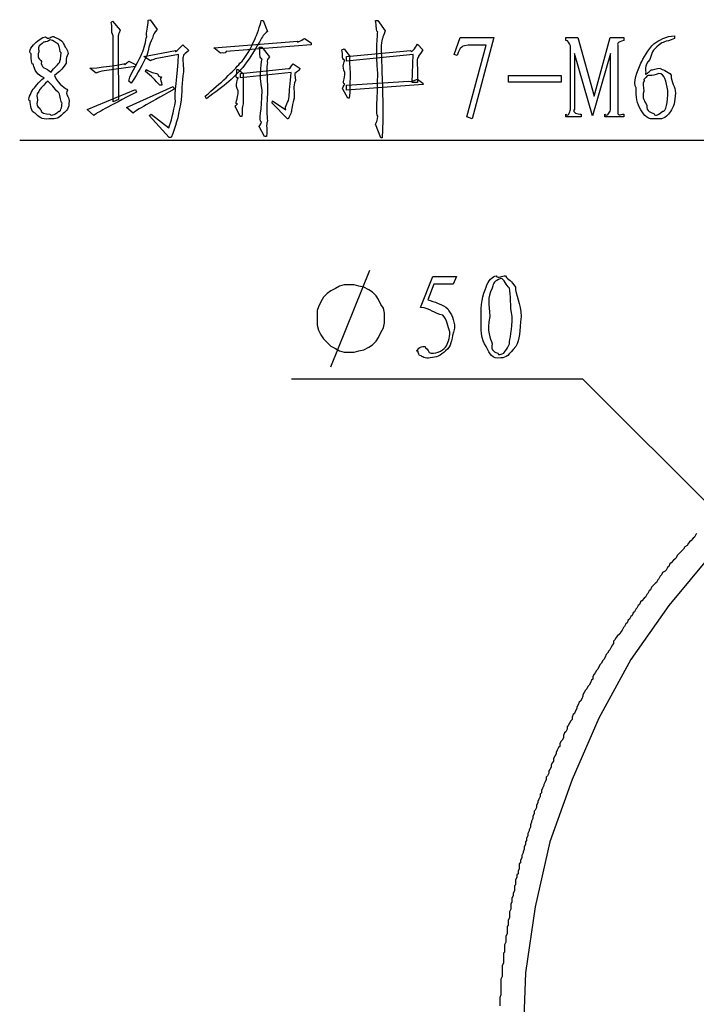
# Model space of a CAD drawing. Header units: millimetres. Extents: x 3 to 297, y 2 to 209.
# Tile 47 of 92: x 142 to 161, y 67 to 96. Entities that reach past the tile are written whole.
import ezdxf

# ---------------------------------------------------------------- set-up
doc = ezdxf.new("R2010")
doc.units = ezdxf.units.MM
doc.layers.get('0').update_dxf_attribs({"linetype": 'CONTINUOUS'})

msp = doc.modelspace()

# ---------------------------------------------------------------- linework, layer by layer
at = {"color": 5}
for p, q in [((144.455, 95.6511), (144.494, 95.6896)), ((144.494, 95.6896), (144.715, 95.4306)), ((145.519, 95.7118), (145.574, 95.728)), ((145.574, 95.728), (145.773, 95.4416)), ((148.773, 95.7061), (148.828, 95.7061)), ((148.828, 95.7061), (148.955, 95.3865)), ((152.065, 95.7061), (152.131, 95.7061)), ((152.131, 95.7061), (152.346, 95.4031)), ((144.511, 93.3633), (144.511, 95.2652)), ((145.475, 95.2429), (145.475, 95.2429)), ((147.411, 94.9124), (149.826, 95.1054)), ((148.586, 95.1548), (148.586, 95.1548)), ((150.019, 95.1879), (150.217, 95.0613)), ((150.217, 95.0613), (150.217, 95.0062)), ((154.337, 94.7251), (154.503, 95.2154)), ((154.503, 95.2154), (155.473, 95.2154)), ((155.473, 95.2154), (154.856, 92.873)), ((157.546, 95.1329), (157.546, 95.2154)), ((157.546, 95.2154), (157.898, 95.2154)), ((157.898, 95.2154), (158.361, 93.5232)), ((158.361, 93.5232), (158.824, 95.2154)), ((158.824, 95.2154), (159.216, 95.2154)), ((159.216, 95.2154), (159.216, 95.1329)), ((160.679, 95.2652), (160.679, 95.1879)), ((145.393, 94.6697), (146.308, 94.8408)), ((146.512, 95.0062), (146.688, 94.8408)), ((147.604, 94.7635), (147.411, 94.9124)), ((150.217, 95.0062), (147.764, 94.8133)), ((148.718, 94.9399), (148.79, 94.9399)), ((148.79, 94.9399), (149.01, 94.6534)), ((151.095, 94.8574), (151.167, 94.8849)), ((151.167, 94.8849), (151.326, 94.6697)), ((151.233, 94.6697), (153.079, 94.8408)), ((153.272, 95.0225), (153.427, 94.8574)), ((154.696, 92.928), (155.253, 94.9949)), ((155.253, 94.9949), (154.734, 94.9949)), ((157.684, 93.1429), (157.684, 94.9784)), ((159.045, 94.9508), (159.045, 93.1153)), ((144.957, 94.5321), (145.15, 94.433)), ((145.586, 94.543), (145.393, 94.6697)), ((146.39, 94.7251), (145.718, 94.5981)), ((153.151, 94.7251), (151.233, 94.5321)), ((151.233, 94.5321), (151.233, 94.6697)), ((153.124, 93.9147), (153.151, 94.7251)), ((154.42, 94.6975), (154.337, 94.7251)), ((158.317, 92.9555), (157.799, 94.7526)), ((157.799, 94.7526), (157.799, 93.1541)), ((158.835, 94.7526), (158.317, 92.9555)), ((158.835, 93.1263), (158.835, 94.7526)), ((142.722, 94.2178), (142.722, 94.2178)), ((144.02, 94.1903), (143.838, 94.3282)), ((145.15, 94.3776), (144.186, 94.2453)), ((145.15, 94.433), (145.15, 94.3776)), ((145.437, 94.2344), (145.464, 94.2894)), ((145.437, 94.2344), (145.437, 94.2344)), ((148.068, 94.2894), (148.112, 94.2894)), ((148.112, 94.2894), (148.255, 94.1793)), ((148.178, 94.1793), (149.556, 94.3169)), ((149.633, 94.2068), (148.178, 94.0523)), ((149.633, 94.2068), (149.633, 94.2068)), ((149.699, 94.4605), (149.892, 94.3169)), ((142.628, 93.9588), (142.628, 93.9588)), ((142.821, 94.1243), (142.821, 94.1243)), ((145.029, 93.9038), (144.957, 93.9588)), ((148.178, 94.0523), (148.178, 94.1793)), ((148.255, 94.1793), (148.255, 93.3083)), ((151.233, 93.8375), (153.03, 93.9588)), ((153.272, 93.9147), (153.124, 93.9147)), ((153.272, 94.0139), (153.427, 93.9038)), ((155.895, 94.1243), (157.416, 94.1243)), ((155.895, 93.9313), (155.895, 94.1243)), ((157.416, 93.9313), (155.895, 93.9313)), ((157.416, 94.1243), (157.416, 93.9313)), ((160.58, 94.1296), (160.58, 94.1296)), ((143.761, 93.1429), (145.15, 93.7161)), ((144.891, 93.1982), (146.236, 93.799)), ((145.15, 93.7161), (145.178, 93.6445)), ((145.911, 93.8375), (145.856, 93.8375)), ((146.236, 93.799), (146.263, 93.7274)), ((148.801, 93.6886), (148.801, 93.6886)), ((151.271, 93.4681), (151.123, 93.7274)), ((153.438, 93.865), (151.233, 93.6995)), ((151.233, 93.6995), (151.233, 93.8375)), ((153.427, 93.9038), (153.438, 93.865)), ((159.792, 93.672), (159.792, 93.672)), ((144.66, 93.4297), (144.511, 93.3633)), ((147.197, 93.4515), (147.158, 93.5232)), ((149.093, 93.3193), (149.104, 93.3909)), ((149.104, 93.3909), (149.484, 93.1263)), ((151.31, 93.4681), (151.271, 93.4681)), ((143.949, 92.9665), (143.761, 93.1429)), ((145.084, 93.0328), (144.891, 93.1982)), ((148.167, 92.939), (148.04, 93.1982)), ((149.528, 92.873), (149.093, 93.3193)), ((158.835, 93.1263), (158.835, 93.1263)), ((143.949, 92.9665), (143.949, 92.9665)), ((145.547, 92.9665), (145.602, 93.0053)), ((146.126, 92.3382), (145.547, 92.9665)), ((145.602, 93.0053), (146.115, 92.6084)), ((148.216, 92.939), (148.167, 92.939)), ((152.28, 92.8176), (152.263, 92.3216)), ((154.856, 92.873), (154.696, 92.928)), ((157.546, 92.928), (157.546, 93.0053)), ((157.992, 92.928), (157.546, 92.928)), ((157.992, 93.0053), (157.992, 92.928)), ((158.676, 92.928), (158.676, 93.0053)), ((159.216, 92.928), (158.676, 92.928)), ((159.216, 93.0053), (159.216, 92.928)), ((148.872, 92.3657), (148.718, 92.6469)), ((152.225, 92.3216), (152.065, 92.7185)), ((167.499, 92.2514), (141.817, 92.2514)), ((146.181, 92.3382), (146.126, 92.3382)), ((148.927, 92.3657), (148.872, 92.3657)), ((152.263, 92.3216), (152.225, 92.3216)), ((150.777, 85.725), (151.907, 88.5112)), ((153.363, 87.4377), (153.716, 88.3253)), ((153.716, 88.3253), (154.4, 88.3253)), ((154.4, 88.3253), (154.306, 88.1048)), ((150.919, 87.9821), (150.777, 87.9119)), ((151.025, 88.054), (150.919, 87.9821)), ((151.165, 88.0883), (151.025, 88.054)), ((151.306, 88.0883), (151.165, 88.0883)), ((151.448, 88.0883), (151.306, 88.0883)), ((151.588, 88.054), (151.448, 88.0883)), ((151.73, 88.0181), (151.588, 88.054)), ((151.871, 87.9479), (151.73, 88.0181)), ((151.977, 87.8777), (151.871, 87.9479)), ((153.744, 88.1048), (153.573, 87.6529)), ((154.306, 88.1048), (153.744, 88.1048)), ((156.095, 88.0223), (156.095, 88.0223)), ((150.566, 87.7355), (150.496, 87.5951)), ((150.672, 87.8417), (150.566, 87.7355)), ((150.777, 87.9119), (150.672, 87.8417)), ((152.083, 87.7715), (151.977, 87.8777)), ((152.153, 87.6653), (152.083, 87.7715)), ((152.224, 87.5249), (152.153, 87.6653)), ((150.424, 87.4529), (150.39, 87.3485)), ((150.496, 87.5951), (150.424, 87.4529)), ((152.294, 87.4187), (152.224, 87.5249)), ((152.33, 87.2765), (152.294, 87.4187)), ((150.39, 87.3485), (150.39, 87.2063)), ((150.39, 87.2063), (150.39, 87.0659)), ((152.33, 87.1361), (152.33, 87.2765)), ((152.33, 86.9957), (152.33, 87.1361)), ((150.39, 87.0659), (150.39, 86.9237)), ((150.39, 86.9237), (150.424, 86.7833)), ((152.224, 86.7131), (152.294, 86.8535)), ((152.294, 86.8535), (152.33, 86.9957)), ((150.424, 86.7833), (150.496, 86.6429)), ((150.496, 86.6429), (150.566, 86.5367)), ((150.566, 86.5367), (150.672, 86.4306)), ((152.083, 86.4665), (152.153, 86.571)), ((152.153, 86.571), (152.224, 86.7131)), ((154.207, 86.7378), (154.207, 86.7378)), ((150.672, 86.4306), (150.777, 86.3244)), ((150.777, 86.3244), (150.919, 86.2542)), ((150.919, 86.2542), (151.025, 86.184)), ((151.73, 86.2182), (151.871, 86.2902)), ((151.871, 86.2902), (151.977, 86.3604)), ((151.977, 86.3604), (152.083, 86.4665)), ((155.428, 86.3907), (155.428, 86.3907)), ((151.025, 86.184), (151.165, 86.148)), ((151.165, 86.148), (151.306, 86.148)), ((151.306, 86.148), (151.448, 86.148)), ((151.448, 86.148), (151.588, 86.184)), ((151.588, 86.184), (151.73, 86.2182)), ((158.044, 85.3722), (149.648, 85.3722)), ((168.239, 75.1777), (158.044, 85.3722))]:
    msp.add_line(p, q, dxfattribs=at)
at = {"color": 0}
for p, q in [((161.29, 80.8923), (161.255, 80.8221)), ((161.326, 80.9265), (161.29, 80.8923)), ((161.043, 80.5737), (160.973, 80.5395)), ((161.079, 80.6457), (161.043, 80.5737)), ((161.113, 80.6799), (161.079, 80.6457)), ((161.149, 80.7159), (161.113, 80.6799)), ((161.219, 80.7861), (161.149, 80.7159)), ((161.255, 80.8221), (161.219, 80.7861)), ((161.749, 80.3271), (160.514, 78.8458)), ((160.76, 80.2929), (160.726, 80.221)), ((160.796, 80.3271), (160.76, 80.2929)), ((160.867, 80.3973), (160.796, 80.3271)), ((160.903, 80.4333), (160.867, 80.3973)), ((160.937, 80.4693), (160.903, 80.4333)), ((160.973, 80.5395), (160.937, 80.4693)), ((160.55, 80.0446), (160.514, 79.9744)), ((160.584, 80.0806), (160.55, 80.0446)), ((160.654, 80.1508), (160.584, 80.0806)), ((160.69, 80.1867), (160.654, 80.1508)), ((160.726, 80.221), (160.69, 80.1867)), ((160.302, 79.7278), (160.267, 79.6918)), ((160.338, 79.798), (160.302, 79.7278)), ((160.408, 79.834), (160.338, 79.798)), ((160.444, 79.8682), (160.408, 79.834)), ((160.478, 79.9402), (160.444, 79.8682)), ((160.514, 79.9744), (160.478, 79.9402)), ((160.125, 79.4812), (160.055, 79.411)), ((160.161, 79.5154), (160.125, 79.4812)), ((160.197, 79.5874), (160.161, 79.5154)), ((160.231, 79.6216), (160.197, 79.5874)), ((160.267, 79.6918), (160.231, 79.6216)), ((159.879, 79.1626), (159.844, 79.0924)), ((159.915, 79.1986), (159.879, 79.1626)), ((159.949, 79.2688), (159.915, 79.1986)), ((159.985, 79.3048), (159.949, 79.2688)), ((160.021, 79.375), (159.985, 79.3048)), ((160.055, 79.411), (160.021, 79.375)), ((159.668, 78.8818), (159.632, 78.8458)), ((159.702, 78.952), (159.668, 78.8818)), ((159.738, 78.9862), (159.702, 78.952)), ((159.808, 79.0582), (159.738, 78.9862)), ((159.844, 79.0924), (159.808, 79.0582)), ((160.514, 78.8458), (159.42, 77.2943)), ((159.492, 78.6335), (159.456, 78.5633)), ((159.526, 78.6694), (159.492, 78.6335)), ((159.562, 78.7396), (159.526, 78.6694)), ((159.596, 78.7756), (159.562, 78.7396)), ((159.632, 78.8458), (159.596, 78.7756)), ((159.279, 78.3167), (159.243, 78.2465)), ((159.315, 78.3527), (159.279, 78.3167)), ((159.349, 78.4229), (159.315, 78.3527)), ((159.385, 78.4571), (159.349, 78.4229)), ((159.42, 78.529), (159.385, 78.4571)), ((159.456, 78.5633), (159.42, 78.529)), ((159.103, 78.0341), (159.033, 77.9639)), ((159.139, 78.1043), (159.103, 78.0341)), ((159.173, 78.1403), (159.139, 78.1043)), ((159.209, 78.2105), (159.173, 78.1403)), ((159.243, 78.2465), (159.209, 78.2105)), ((158.926, 77.7515), (158.89, 77.7173)), ((158.962, 77.8577), (158.926, 77.8235)), ((158.926, 77.8235), (158.926, 77.7515)), ((158.997, 77.9279), (158.962, 77.8577)), ((159.033, 77.9639), (158.997, 77.9279)), ((158.75, 77.4707), (158.714, 77.4347)), ((158.786, 77.5409), (158.75, 77.4707)), ((158.82, 77.5751), (158.786, 77.5409)), ((158.856, 77.6471), (158.82, 77.5751)), ((158.89, 77.7173), (158.856, 77.6471)), ((159.42, 77.2943), (158.503, 75.6006)), ((158.574, 77.1881), (158.538, 77.1521)), ((158.61, 77.2583), (158.574, 77.1881)), ((158.644, 77.2943), (158.61, 77.2583)), ((158.68, 77.3645), (158.644, 77.2943)), ((158.714, 77.4347), (158.68, 77.3645)), ((158.397, 76.9056), (158.361, 76.8696)), ((158.433, 76.9758), (158.397, 76.9056)), ((158.467, 77.0117), (158.433, 76.9758)), ((158.503, 77.0819), (158.467, 77.0117)), ((158.538, 77.1521), (158.503, 77.0819)), ((158.257, 76.623), (158.221, 76.5528)), ((158.291, 76.6932), (158.257, 76.623)), ((158.327, 76.7292), (158.291, 76.6932)), ((158.361, 76.8696), (158.327, 76.7994)), ((158.327, 76.7994), (158.327, 76.7292)), ((158.08, 76.3404), (158.044, 76.2702)), ((158.115, 76.4124), (158.08, 76.3404)), ((158.151, 76.4466), (158.115, 76.4124)), ((158.185, 76.5168), (158.151, 76.4466)), ((158.221, 76.5528), (158.185, 76.5168)), ((157.938, 76.0596), (157.904, 75.9876)), ((157.974, 76.0938), (157.938, 76.0596)), ((158.008, 76.164), (157.974, 76.0938)), ((158.044, 76.236), (158.008, 76.164)), ((158.044, 76.2702), (158.044, 76.236)), ((157.832, 75.8112), (157.798, 75.741)), ((157.868, 75.8832), (157.832, 75.8112)), ((157.904, 75.9876), (157.868, 75.9174)), ((157.868, 75.9174), (157.868, 75.8832)), ((157.692, 75.5304), (157.656, 75.4585)), ((157.728, 75.5646), (157.692, 75.5304)), ((157.762, 75.7068), (157.728, 75.6348)), ((157.728, 75.6348), (157.728, 75.5646)), ((158.503, 75.6006), (157.728, 73.8367)), ((157.798, 75.741), (157.762, 75.7068)), ((157.551, 75.2119), (157.515, 75.1777)), ((157.585, 75.2821), (157.551, 75.2119)), ((157.621, 75.3883), (157.585, 75.354)), ((157.585, 75.354), (157.585, 75.2821)), ((157.656, 75.4585), (157.621, 75.3883)), ((157.409, 74.9293), (157.375, 74.8591)), ((157.445, 74.9653), (157.409, 74.9293)), ((157.479, 75.0355), (157.445, 74.9653)), ((157.515, 75.1777), (157.479, 75.1057)), ((157.479, 75.1057), (157.479, 75.0355)), ((157.303, 74.6827), (157.269, 74.6125)), ((157.339, 74.7529), (157.303, 74.6827)), ((157.375, 74.7889), (157.339, 74.7529)), ((157.375, 74.8591), (157.375, 74.7889)), ((157.198, 74.3659), (157.163, 74.3299)), ((157.233, 74.5063), (157.198, 74.4361)), ((157.198, 74.4361), (157.198, 74.3659)), ((157.269, 74.5765), (157.233, 74.5063)), ((157.269, 74.6125), (157.269, 74.5765)), ((157.092, 74.1193), (157.056, 74.0833)), ((157.056, 74.0833), (157.056, 74.0131)), ((157.127, 74.1895), (157.092, 74.1193)), ((157.163, 74.3299), (157.127, 74.2597)), ((157.127, 74.2597), (157.127, 74.1895)), ((156.95, 73.7665), (156.916, 73.6946)), ((156.986, 73.8367), (156.95, 73.7665)), ((157.022, 73.9429), (156.986, 73.9069)), ((156.986, 73.9069), (156.986, 73.8367)), ((157.056, 74.0131), (157.022, 73.9429)), ((157.728, 73.8367), (157.092, 72.0369)), ((156.88, 73.5902), (156.846, 73.5182)), ((156.846, 73.5182), (156.846, 73.448)), ((156.916, 73.6604), (156.88, 73.5902)), ((156.916, 73.6946), (156.916, 73.6604)), ((156.774, 73.2716), (156.74, 73.2014)), ((156.74, 73.2014), (156.74, 73.1654)), ((156.81, 73.3418), (156.774, 73.2716)), ((156.846, 73.448), (156.81, 73.4138)), ((156.81, 73.4138), (156.81, 73.3418)), ((156.669, 72.9548), (156.633, 72.9188)), ((156.633, 72.9188), (156.633, 72.8486)), ((156.704, 73.025), (156.669, 72.9548)), ((156.74, 73.1654), (156.704, 73.0952)), ((156.704, 73.0952), (156.704, 73.025)), ((156.597, 72.7082), (156.563, 72.6362)), ((156.563, 72.6362), (156.563, 72.602)), ((156.633, 72.8486), (156.597, 72.7784)), ((156.597, 72.7784), (156.597, 72.7082)), ((156.493, 72.3554), (156.457, 72.2835)), ((156.527, 72.4598), (156.493, 72.3896)), ((156.493, 72.3896), (156.493, 72.3554)), ((156.563, 72.602), (156.527, 72.5318)), ((156.527, 72.5318), (156.527, 72.4598)), ((156.421, 72.0729), (156.387, 72.0369)), ((156.457, 72.2133), (156.421, 72.1431)), ((156.421, 72.1431), (156.421, 72.0729)), ((156.457, 72.2835), (156.457, 72.2133)), ((156.351, 71.8263), (156.317, 71.7543)), ((156.387, 71.9667), (156.351, 71.8965)), ((156.351, 71.8965), (156.351, 71.8263)), ((156.387, 72.0369), (156.387, 71.9667)), ((157.092, 72.0369), (156.669, 70.1668)), ((156.281, 71.5779), (156.245, 71.5077)), ((156.245, 71.5077), (156.245, 71.4375)), ((156.317, 71.7201), (156.281, 71.6499)), ((156.281, 71.6499), (156.281, 71.5779)), ((156.317, 71.7543), (156.317, 71.7201)), ((156.21, 71.2611), (156.174, 71.1909)), ((156.245, 71.4375), (156.21, 71.4015)), ((156.21, 71.4015), (156.21, 71.3313)), ((156.21, 71.3313), (156.21, 71.2611)), ((156.14, 71.0145), (156.104, 70.9443)), ((156.104, 70.9443), (156.104, 70.8723)), ((156.174, 71.1207), (156.14, 71.0847)), ((156.14, 71.0847), (156.14, 71.0145)), ((156.174, 71.1909), (156.174, 71.1207)), ((156.104, 70.8021), (156.068, 70.7679)), ((156.068, 70.7679), (156.068, 70.696)), ((156.068, 70.696), (156.068, 70.6258)), ((156.104, 70.8723), (156.104, 70.8021)), ((156.034, 70.4854), (155.998, 70.4152)), ((155.998, 70.4152), (155.998, 70.3792)), ((155.998, 70.3792), (155.998, 70.309)), ((156.068, 70.6258), (156.034, 70.5556)), ((156.034, 70.5556), (156.034, 70.4854)), ((155.964, 70.0966), (155.928, 70.0264)), ((155.998, 70.309), (155.964, 70.2388)), ((155.964, 70.2388), (155.964, 70.1668)), ((155.964, 70.1668), (155.964, 70.0966)), ((156.669, 70.1668), (156.387, 68.2625)), ((155.928, 69.85), (155.892, 69.7798)), ((155.928, 70.0264), (155.928, 69.9904)), ((155.928, 69.9904), (155.928, 69.9202)), ((155.928, 69.9202), (155.928, 69.85)), ((155.892, 69.6376), (155.858, 69.6034)), ((155.858, 69.6034), (155.858, 69.5332)), ((155.858, 69.5332), (155.858, 69.4612)), ((155.892, 69.7798), (155.892, 69.7096)), ((155.892, 69.7096), (155.892, 69.6376)), ((155.858, 69.391), (155.822, 69.3208)), ((155.822, 69.3208), (155.822, 69.2506)), ((155.822, 69.2506), (155.822, 69.2146)), ((155.858, 69.4612), (155.858, 69.391)), ((155.822, 69.1444), (155.787, 69.0742)), ((155.787, 69.0742), (155.787, 69.004)), ((155.787, 69.004), (155.787, 68.9321)), ((155.822, 69.2146), (155.822, 69.1444)), ((155.787, 68.8619), (155.751, 68.8277)), ((155.751, 68.8277), (155.751, 68.7557)), ((155.751, 68.7557), (155.751, 68.6855)), ((155.751, 68.6855), (155.751, 68.6153)), ((155.787, 68.9321), (155.787, 68.8619)), ((155.751, 68.5451), (155.715, 68.4749)), ((155.715, 68.4749), (155.715, 68.4029)), ((155.715, 68.4029), (155.715, 68.3687)), ((155.751, 68.6153), (155.751, 68.5451)), ((155.715, 68.1563), (155.681, 68.0861)), ((155.715, 68.3687), (155.715, 68.2985)), ((155.715, 68.2985), (155.715, 68.2265)), ((155.715, 68.2265), (155.715, 68.1563)), ((156.387, 68.2625), (156.317, 66.3582)), ((155.681, 68.0861), (155.681, 68.0159)), ((155.681, 68.0159), (155.681, 67.9799)), ((155.681, 67.9799), (155.681, 67.9097)), ((155.681, 67.9097), (155.681, 67.8395)), ((155.681, 67.8395), (155.681, 67.7693)), ((155.681, 67.6271), (155.645, 67.5569)), ((155.645, 67.5569), (155.645, 67.521)), ((155.681, 67.7693), (155.681, 67.6973)), ((155.681, 67.6973), (155.681, 67.6271)), ((155.645, 67.521), (155.645, 67.4508)), ((155.645, 67.4508), (155.645, 67.3806)), ((155.645, 67.3806), (155.645, 67.3104))]:
    msp.add_line(p, q, dxfattribs=at)
at = {"color": 5}
for points in [[(144.511, 95.2652), (144.431, 95.3932), (144.491, 95.5298), (144.455, 95.6511)], [(145.475, 95.2429), (145.456, 95.3671), (145.519, 95.5241), (145.519, 95.7118)], [(148.586, 95.1548), (148.646, 95.287), (148.747, 95.5587), (148.773, 95.7061)], [(152.131, 95.3809), (152.073, 95.3865), (152.109, 95.5407), (152.065, 95.7061)], [(144.715, 95.4306), (144.648, 95.2941), (144.66, 95.3064), (144.66, 95.2817)], [(145.773, 95.4416), (145.688, 95.3382), (145.675, 95.3216), (145.646, 95.1936)], [(148.955, 95.3865), (148.845, 95.3121), (148.813, 95.2571), (148.729, 95.0778)], [(152.131, 94.1793), (152.073, 94.8133), (152.131, 95.3287), (152.131, 95.3809)], [(152.346, 95.4031), (152.291, 95.2652), (152.28, 95.2514), (152.28, 95.2045)], [(142.149, 94.7416), (142.04, 94.8133), (142.194, 94.9949), (142.287, 95.0831)], [(142.287, 95.0831), (142.342, 95.1068), (142.469, 95.2225), (142.557, 95.2377)], [(142.463, 95.0447), (142.305, 94.9304), (142.369, 94.9015), (142.369, 94.802)], [(142.694, 95.1438), (142.547, 95.0584), (142.525, 95.1107), (142.463, 95.0447)], [(142.557, 95.2377), (142.639, 95.1399), (142.73, 95.2571), (142.805, 95.2429)], [(142.921, 95.0281), (142.849, 95.0584), (142.785, 95.1438), (142.694, 95.1438)], [(142.805, 95.2429), (142.785, 95.232), (142.965, 95.1784), (143.064, 95.0831)], [(143.064, 95.0831), (143.103, 94.9233), (143.213, 94.8764), (143.213, 94.7526)], [(144.66, 95.2817), (144.648, 95.2429), (144.66, 94.6383), (144.66, 93.4297)], [(145.337, 94.7579), (145.401, 94.8863), (145.449, 95.1219), (145.475, 95.2429)], [(145.646, 95.1936), (145.511, 94.9674), (145.559, 94.9015), (145.475, 94.6919)], [(148.161, 94.4771), (148.329, 94.6146), (148.486, 94.9371), (148.586, 95.1548)], [(148.729, 95.0778), (148.558, 94.8351), (148.499, 94.6767), (148.293, 94.4164)], [(149.826, 95.1054), (149.771, 95.0337), (149.933, 95.1329), (150.019, 95.1879)], [(152.28, 95.2045), (152.172, 95.0517), (152.28, 94.361), (152.28, 92.8176)], [(157.684, 94.9784), (157.631, 95.0517), (157.637, 95.1329), (157.546, 95.1329)], [(159.216, 95.1329), (159.009, 95.0517), (159.045, 95.0722), (159.045, 94.9508)], [(160.089, 95.0337), (160.218, 95.1329), (160.45, 95.2571), (160.679, 95.2652)], [(160.679, 95.1879), (160.39, 95.0694), (160.36, 95.1068), (160.238, 95.0006)], [(142.369, 94.802), (142.305, 94.6146), (142.393, 94.6108), (142.441, 94.5265)], [(143.009, 94.7692), (142.966, 94.7872), (142.978, 94.9508), (142.921, 95.0281)], [(142.976, 94.5212), (142.966, 94.4785), (143.009, 94.6725), (143.009, 94.7692)], [(144.957, 93.9588), (145.037, 94.2509), (145.274, 94.5596), (145.337, 94.7579)], [(146.308, 94.8408), (146.261, 94.7388), (146.419, 94.8958), (146.512, 95.0062)], [(146.688, 94.8408), (146.49, 94.6697), (146.539, 94.7208), (146.539, 94.6919)], [(147.764, 94.8133), (147.731, 94.7166), (147.677, 94.7924), (147.604, 94.7635)], [(148.801, 94.6037), (148.69, 94.6326), (148.773, 94.7663), (148.718, 94.9399)], [(151.172, 94.5653), (151.078, 94.6065), (151.142, 94.7138), (151.095, 94.8574)], [(153.079, 94.8408), (153.114, 94.7498), (153.198, 94.9124), (153.272, 95.0225)], [(153.427, 94.8574), (153.323, 94.6616), (153.301, 94.7028), (153.305, 94.6587)], [(154.558, 94.9399), (154.466, 94.8863), (154.475, 94.8214), (154.42, 94.6975)], [(154.734, 94.9949), (154.539, 94.9593), (154.594, 94.9759), (154.558, 94.9399)], [(159.709, 94.4714), (159.772, 94.6037), (159.927, 94.8863), (160.089, 95.0337)], [(160.238, 95.0006), (160.034, 94.8574), (160.03, 94.7526), (159.968, 94.5762)], [(142.204, 94.4439), (142.157, 94.4164), (142.149, 94.6009), (142.149, 94.7416)], [(142.441, 94.5265), (142.404, 94.331), (142.586, 94.3419), (142.722, 94.2178)], [(142.722, 94.2178), (142.805, 94.3419), (142.954, 94.4548), (142.976, 94.5212)], [(143.213, 94.7526), (143.103, 94.5596), (143.188, 94.5279), (143.141, 94.4439)], [(144.852, 94.4658), (144.803, 94.379), (144.913, 94.4947), (144.957, 94.5321)], [(145.475, 94.6919), (145.346, 94.4301), (145.245, 94.2192), (145.029, 93.9038)], [(145.718, 94.5981), (145.663, 94.5706), (145.63, 94.572), (145.586, 94.543)], [(146.302, 93.369), (146.261, 93.5743), (146.379, 94.1077), (146.39, 94.7251)], [(146.539, 94.6919), (146.49, 94.6146), (146.536, 94.5099), (146.534, 94.2234)], [(147.158, 93.5232), (147.613, 93.9091), (147.981, 94.2414), (148.161, 94.4771)], [(148.801, 93.6886), (148.69, 94.1807), (148.801, 94.5554), (148.801, 94.6037)], [(149.01, 94.6534), (148.911, 94.5402), (148.955, 94.5265), (148.955, 94.4933)], [(148.955, 94.4933), (148.911, 94.361), (148.955, 94.1807), (148.955, 93.6445)], [(151.183, 94.2068), (151.085, 94.386), (151.175, 94.5127), (151.172, 94.5653)], [(151.326, 94.6697), (151.302, 94.5046), (151.329, 94.3737), (151.337, 94.1462)], [(153.305, 94.6587), (153.217, 94.5776), (153.301, 94.3695), (153.272, 93.9147)], [(159.968, 94.5762), (159.792, 94.3903), (159.865, 94.2703), (159.847, 94.1793)], [(142.518, 94.0523), (142.232, 94.1807), (142.24, 94.3846), (142.204, 94.4439)], [(143.141, 94.4439), (143.01, 94.2728), (142.989, 94.2523), (142.821, 94.1243)], [(143.838, 94.3282), (144.402, 94.3681), (144.83, 94.4619), (144.852, 94.4658)], [(144.186, 94.2453), (144.06, 94.2178), (144.093, 94.2192), (144.02, 94.1903)], [(145.856, 93.8375), (145.707, 93.9782), (145.624, 94.113), (145.437, 94.2344)], [(145.464, 94.2894), (145.564, 94.2068), (145.715, 94.2012), (145.79, 94.1684)], [(146.534, 94.2234), (146.481, 93.9271), (146.502, 93.6308), (146.451, 93.2974)], [(148.293, 94.4164), (148.029, 94.0774), (147.721, 93.8332), (147.197, 93.4515)], [(148.112, 94.0636), (147.996, 94.0153), (148.096, 94.1684), (148.068, 94.2894)], [(149.556, 94.3169), (149.568, 94.2799), (149.625, 94.3723), (149.699, 94.4605)], [(149.583, 93.5122), (149.579, 93.6554), (149.614, 93.8982), (149.633, 94.2068)], [(149.782, 94.2068), (149.689, 94.1807), (149.767, 94.1105), (149.76, 93.9754)], [(149.892, 94.3169), (149.826, 94.2178), (149.793, 94.2248), (149.782, 94.2068)], [(151.183, 93.8816), (151.096, 93.8982), (151.19, 94.0223), (151.183, 94.2068)], [(159.571, 93.7602), (159.472, 93.9161), (159.617, 94.2467), (159.709, 94.4714)], [(159.847, 94.1793), (159.828, 94.0992), (159.954, 94.2481), (160.007, 94.2785)], [(160.007, 94.2785), (160.052, 94.2799), (160.15, 94.3282), (160.272, 94.3282)], [(160.272, 94.3282), (160.299, 94.2799), (160.499, 94.2619), (160.58, 94.1296)], [(142.198, 93.7218), (142.242, 93.7465), (142.355, 93.938), (142.518, 94.0523)], [(142.628, 93.9588), (142.441, 93.7729), (142.386, 93.7161), (142.364, 93.6611)], [(142.942, 93.6226), (142.86, 93.6734), (142.774, 93.8332), (142.628, 93.9588)], [(142.821, 94.1243), (142.94, 93.81), (143.16, 93.7659), (143.191, 93.6995)], [(145.79, 94.1684), (145.828, 94.0262), (145.901, 94.1091), (145.905, 94.0802)], [(145.905, 94.0802), (145.835, 93.9712), (145.911, 93.9726), (145.911, 93.8375)], [(148.112, 93.6777), (147.996, 93.8431), (148.112, 94.0375), (148.112, 94.0636)], [(149.76, 93.9754), (149.678, 93.7906), (149.743, 93.6696), (149.721, 93.4681)], [(151.337, 94.1462), (151.321, 93.817), (151.339, 93.6957), (151.31, 93.4681)], [(152.131, 92.9446), (152.073, 92.964), (152.131, 93.4325), (152.131, 94.1793)], [(153.03, 93.9588), (153.088, 93.9161), (153.173, 93.9768), (153.272, 94.0139)], [(159.803, 93.9641), (159.737, 93.872), (159.792, 93.8181), (159.792, 93.672)], [(159.897, 94.1077), (159.755, 93.9712), (159.814, 94.0153), (159.803, 93.9641)], [(160.233, 94.1793), (159.979, 94.0636), (159.952, 94.1546), (159.897, 94.1077)], [(160.486, 93.6886), (160.434, 93.9451), (160.401, 94.1793), (160.233, 94.1793)], [(160.58, 94.1296), (160.581, 93.8982), (160.707, 93.8237), (160.707, 93.6114)], [(142.121, 93.3856), (142.022, 93.4159), (142.146, 93.6142), (142.198, 93.7218)], [(142.364, 93.6611), (142.278, 93.5454), (142.331, 93.5246), (142.331, 93.4187)], [(143.036, 93.3249), (142.984, 93.3609), (143.004, 93.526), (142.942, 93.6226)], [(143.191, 93.6995), (143.12, 93.5634), (143.24, 93.5316), (143.24, 93.3856)], [(145.178, 93.6445), (144.358, 93.2064), (144.014, 93.0356), (143.949, 92.9665)], [(146.263, 93.7274), (145.445, 93.2547), (145.128, 93.1058), (145.084, 93.0328)], [(148.095, 93.3083), (147.996, 93.2656), (148.112, 93.4491), (148.112, 93.6777)], [(148.784, 92.7735), (148.69, 92.8204), (148.801, 93.1263), (148.801, 93.6886)], [(148.955, 93.6445), (148.911, 93.0561), (148.955, 92.8303), (148.955, 92.8014)], [(151.123, 93.7274), (151.085, 93.7175), (151.179, 93.8512), (151.183, 93.8816)], [(159.714, 93.1319), (159.589, 93.3027), (159.571, 93.5136), (159.571, 93.7602)], [(159.792, 93.672), (159.737, 93.46), (159.822, 93.3856), (159.886, 93.2533)], [(160.343, 93.0878), (160.434, 93.0561), (160.486, 93.3609), (160.486, 93.6886)], [(142.265, 93.0381), (142.139, 93.0631), (142.121, 93.267), (142.121, 93.3856)], [(142.331, 93.4187), (142.278, 93.2173), (142.361, 93.2201), (142.425, 93.1319)], [(143.24, 93.3856), (143.237, 93.1556), (143.182, 93.121), (143.069, 93.0219)], [(146.115, 92.6084), (146.17, 92.7668), (146.258, 93.0822), (146.302, 93.369)], [(149.484, 93.1263), (149.436, 93.2286), (149.572, 93.3581), (149.583, 93.5122)], [(149.721, 93.4681), (149.634, 93.1556), (149.667, 93.1224), (149.628, 93.0271)], [(160.707, 93.6114), (160.698, 93.3538), (160.659, 93.2215), (160.564, 93.0822)], [(142.425, 93.1319), (142.404, 93.0451), (142.573, 93.0053), (142.683, 93.0053)], [(142.683, 93.0053), (142.741, 92.928), (142.879, 93.0328), (142.942, 93.0878)], [(142.942, 93.0878), (142.984, 93.0381), (143.036, 93.2215), (143.036, 93.3249)], [(146.451, 93.2974), (146.379, 92.9086), (146.309, 92.6469), (146.181, 92.3382)], [(148.04, 93.1982), (147.977, 93.2286), (148.087, 93.2889), (148.095, 93.3083)], [(148.255, 93.3083), (148.208, 93.1817), (148.241, 93.1182), (148.216, 92.939)], [(157.546, 93.0053), (157.613, 92.928), (157.664, 93.0508), (157.684, 93.1429)], [(157.799, 93.1541), (157.728, 93.0451), (157.882, 93.0053), (157.992, 93.0053)], [(158.676, 93.0053), (158.733, 92.928), (158.816, 93.0451), (158.835, 93.1263)], [(159.045, 93.1153), (159.028, 92.928), (159.119, 93.0053), (159.216, 93.0053)], [(160.139, 92.873), (159.902, 92.8398), (159.814, 92.9584), (159.714, 93.1319)], [(159.886, 93.2533), (159.861, 93.0822), (160.015, 93.0465), (160.089, 93.0219)], [(160.089, 93.0219), (160.125, 92.9128), (160.246, 93.0176), (160.343, 93.0878)], [(160.564, 93.0822), (160.39, 92.8398), (160.327, 92.873), (160.139, 92.873)], [(142.656, 92.873), (142.452, 92.8398), (142.364, 92.928), (142.265, 93.0381)], [(143.069, 93.0219), (142.896, 92.8398), (142.821, 92.873), (142.656, 92.873)], [(148.718, 92.6469), (148.671, 92.6084), (148.776, 92.7269), (148.784, 92.7735)], [(148.955, 92.8014), (148.911, 92.7626), (148.945, 92.6275), (148.927, 92.3657)], [(149.628, 93.0271), (149.553, 92.8469), (149.553, 92.8797), (149.528, 92.873)], [(152.065, 92.7185), (152.073, 92.6938), (152.131, 92.8673), (152.131, 92.9446)], [(155.257, 88.0223), (155.301, 88.2167), (155.455, 88.3324), (155.543, 88.3476)], [(155.676, 88.2703), (155.48, 88.1793), (155.479, 88.1779), (155.428, 87.9948)], [(155.543, 88.3476), (155.598, 88.2495), (155.722, 88.3652), (155.808, 88.3476)], [(155.924, 87.9948), (155.826, 88.0622), (155.788, 88.2703), (155.676, 88.2703)], [(155.808, 88.3476), (155.888, 88.2167), (155.991, 88.2234), (156.095, 88.0223)], [(155.108, 87.1788), (155.098, 87.4628), (155.157, 87.8237), (155.257, 88.0223)], [(155.428, 87.9948), (155.263, 87.6984), (155.356, 87.5425), (155.356, 87.1788)], [(156.006, 87.1788), (155.932, 87.4628), (155.979, 87.8141), (155.924, 87.9948)], [(156.095, 88.0223), (156.097, 87.8156), (156.256, 87.5425), (156.26, 87.1788)], [(154.003, 87.2172), (153.761, 87.2532), (153.653, 87.4187), (153.363, 87.4377)], [(153.573, 87.6529), (153.746, 87.606), (154.016, 87.5235), (154.146, 87.3993)], [(154.146, 87.3993), (154.243, 87.2423), (154.345, 87.092), (154.345, 86.8426)], [(154.207, 86.7378), (154.152, 86.8786), (154.138, 87.0878), (154.003, 87.2172)], [(155.257, 86.3078), (155.098, 86.5008), (155.108, 86.8151), (155.108, 87.1788)], [(155.356, 87.1788), (155.263, 86.735), (155.379, 86.5519), (155.428, 86.3907)], [(155.924, 86.3907), (155.932, 86.5008), (156.006, 86.8151), (156.006, 87.1788)], [(156.26, 87.1788), (156.227, 86.735), (156.216, 86.5244), (156.106, 86.3078)], [(154.345, 86.8426), (154.243, 86.5117), (154.278, 86.396), (154.146, 86.2418)], [(154.085, 86.2969), (154.152, 86.3822), (154.207, 86.5505), (154.207, 86.7378)], [(153.297, 86.1811), (153.192, 86.137), (153.319, 86.275), (153.363, 86.2969)], [(153.363, 86.2969), (153.402, 86.3025), (153.457, 86.3258), (153.501, 86.3078)], [(153.501, 86.3078), (153.493, 86.2651), (153.585, 86.2334), (153.611, 86.1427)], [(153.611, 86.1427), (153.755, 86.0559), (154.004, 86.1935), (154.085, 86.2969)], [(155.676, 85.9825), (155.418, 85.9497), (155.359, 86.0901), (155.257, 86.3078)], [(155.428, 86.3907), (155.363, 86.1811), (155.534, 86.1427), (155.593, 86.1205)], [(156.106, 86.3078), (155.888, 86.0668), (155.852, 85.9825), (155.676, 85.9825)], [(155.764, 86.1205), (155.709, 86.0626), (155.871, 86.2323), (155.924, 86.3907)], [(153.38, 86.0432), (153.309, 86.0294), (153.297, 86.1289), (153.297, 86.1811)], [(153.705, 85.9938), (153.537, 85.9497), (153.435, 86.0019), (153.38, 86.0432)], [(154.146, 86.2418), (153.982, 86.0848), (153.87, 86.0048), (153.705, 85.9938)], [(155.593, 86.1205), (155.598, 86.0227), (155.709, 86.1011), (155.764, 86.1205)]]:
    msp.add_open_spline(points, degree=3, dxfattribs=at)

doc.saveas('drawing.dxf')
